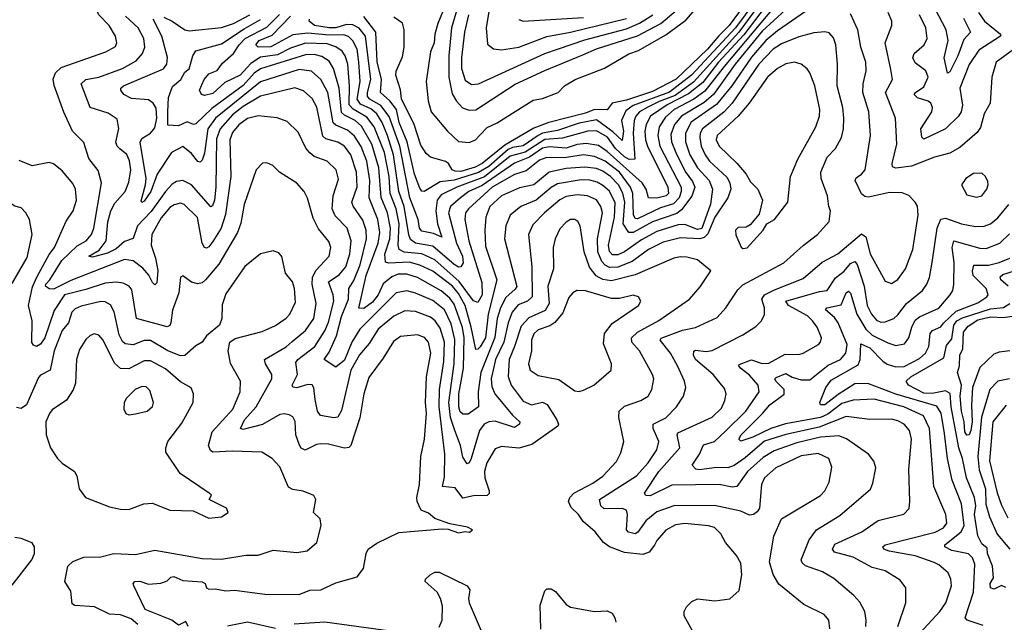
# Model space of a CAD drawing. Extents: x 1246169 to 1426871, y 660025 to 763458.
# Tile 44 of 256: x 1274208 to 1278779, y 684425 to 687222. Entities that reach past the tile are written whole.
import ezdxf

# ---------------------------------------------------------------- set-up
doc = ezdxf.new("R2010")
doc.units = 0

msp = doc.modelspace()

# ---------------------------------------------------------------- linework, layer by layer
at = {"layer": '0CON20XD'}
for points in [[(1274373.3, 686975), (1274399.6, 687000.4), (1274607.3, 687072.7), (1274652, 687098), (1274659.1, 687115), (1274653.1, 687145), (1274622.4, 687195), (1274575, 687245.5), (1274565.9, 687265), (1274565.3, 687285), (1274576.6, 687313.4), (1274598.4, 687341.6), (1274680.8, 687375), (1274705, 687393.5), (1274722.5, 687425), (1274721.9, 687445), (1274545, 687567.5), (1274525, 687563.3), (1274465, 687531.4), (1274445, 687525.8), (1274415, 687527.5), (1274292.3, 687612.3), (1274174, 687714)], [(1276255, 687466.2), (1276148.9, 687205), (1276134.6, 687155), (1276132.5, 687115), (1276115, 687073.3), (1276094.4, 686935), (1276104.1, 686845), (1276118.5, 686795), (1276193.9, 686705), (1276245, 686656.8), (1276295, 686651.7), (1276323.6, 686665), (1276344.1, 686685.9), (1276377.6, 686722.4), (1276425, 686743), (1276591.3, 686848.7), (1276635, 686856.4), (1276706.7, 686885), (1276737.5, 686915), (1276786.7, 686945), (1276922.2, 686997.8), (1277035, 687064.4), (1277080.9, 687079.1), (1277208, 687152), (1277299.5, 687220.5), (1277388.3, 687321.7)], [(1276404.6, 687375.4), (1276373.5, 687185), (1276379.2, 687109.2), (1276407.1, 687087.1), (1276445, 687082.7), (1276525, 687095.2), (1276655.1, 687144.9), (1276765, 687164.6), (1277025, 687227.8)], [(1277746.3, 687325), (1277478.6, 687005), (1277388.8, 686891.2), (1277336.6, 686853.4), (1277246.4, 686805), (1277205, 686770), (1277175.8, 686725), (1277169.4, 686685), (1277178.8, 686635), (1277277.8, 686445), (1277278.2, 686425), (1277268.6, 686395), (1277243.1, 686366.9), (1277181.8, 686348.2), (1277075, 686297.4), (1277065, 686299.5), (1277057, 686317), (1277053.6, 686415), (1277042.7, 686445), (1276991.6, 686515), (1276924.9, 686564.9), (1276876.6, 686586.6), (1276825, 686595.1), (1276735, 686580.3), (1276655, 686582), (1276620.6, 686569.4), (1276559, 686521), (1276505, 686504.1), (1276401.7, 686445), (1276291.2, 686345), (1276277.6, 686325), (1276273.7, 686295), (1276292.5, 686195), (1276352.6, 686002.6), (1276355.1, 685944.9), (1276335, 685909.1), (1276315, 685917), (1276247.5, 686007.5), (1276135, 686107.4), (1276075.2, 686134.8), (1275993.2, 686143.2), (1275969.6, 686155), (1275965.4, 686175.4), (1275968.7, 686275), (1275955.1, 686345), (1275927.5, 686415), (1275922.9, 686495), (1275901.1, 686605), (1275853.9, 686725), (1275819.6, 686769.6), (1275756.2, 686806.2), (1275736.9, 686826.9), (1275739.3, 686915), (1275730.9, 687015), (1275719.4, 687055), (1275705, 687076.1), (1275676.1, 687096.1), (1275635, 687110.7), (1275535, 687113.3), (1275465, 687089.7), (1275405, 687059.5), (1275325, 687047.8), (1275280.6, 687019.4), (1275231.6, 686965), (1275159.3, 686930.7), (1275105, 686879.8), (1275065, 686870.9), (1275052.1, 686875), (1275043.2, 686895), (1275064.8, 686945.2), (1275085, 686970.5), (1275125, 686986.5), (1275149.7, 687020.3), (1275200.9, 687065), (1275226.1, 687105), (1275254.8, 687135.2), (1275355, 687188), (1275414.3, 687245.7)], [(1277668.4, 687331.6), (1277546.3, 687163.7), (1277335, 686932.5), (1277250.4, 686869.6), (1277177.1, 686842.9), (1277124.1, 686815.9), (1277084.8, 686795), (1277067.3, 686775), (1277059.9, 686755), (1277054.9, 686695), (1277064, 686575), (1277036.3, 686573.7), (1277015, 686584.9), (1276974, 686624), (1276936.4, 686676.4), (1276885, 686705.6), (1276845, 686704.6), (1276727.5, 686672.5), (1276645, 686666.1), (1276555, 686607.3), (1276485, 686588.6), (1276365, 686492.8), (1276237.3, 686445), (1276165, 686409), (1276146.1, 686383.9), (1276138.9, 686335), (1276147, 686275), (1276167.6, 686212.4), (1276129.5, 686229.5), (1276075, 686240.5), (1276063.5, 686255), (1276058, 686295), (1276019.3, 686395), (1275972.9, 686635), (1275923, 686773), (1275885, 686823.7), (1275833.2, 686853.2), (1275823.1, 686865), (1275822.4, 686885), (1275838.1, 686945), (1275813.7, 687145), (1275783.6, 687183.6), (1275755, 687199), (1275725, 687199.9), (1275675, 687185.1), (1275645, 687184.7), (1275576.9, 687195), (1275551.2, 687215), (1275553.3, 687225)], [(1277615, 687350), (1277502, 687195), (1277452.7, 687147.3), (1277401.1, 687085), (1277255, 686946.4), (1277145, 686889.2), (1277025, 686849.3), (1276958.7, 686835), (1276935.6, 686804.4), (1276875.6, 686805), (1276835, 686789), (1276664.7, 686745), (1276595, 686718.7), (1276460.5, 686639.5), (1276354.9, 686555), (1276322.4, 686537.6), (1276255, 686517.8), (1276228.7, 686518.7), (1276215.4, 686525.4), (1276198.7, 686555), (1276185, 686564.4), (1276114.6, 686584.6), (1276095, 686600.8), (1276069.9, 686639.9), (1276038.9, 686735), (1275979.6, 686855), (1275975, 686896.7), (1275953.5, 686965), (1275955, 686982.5), (1275985, 687050), (1275993.1, 687095), (1275992.7, 687175), (1275985, 687205.6), (1275944.6, 687234.6)], [(1278589.6, 687229.6), (1278621.8, 687165), (1278590, 687130), (1278563.6, 687055), (1278525, 686980.8), (1278515, 686974), (1278499.8, 687045), (1278518.6, 687125), (1278508.9, 687175), (1278422.2, 687342.2)], [(1277693.5, 687316.5), (1277568.7, 687151.3), (1277452.5, 687025), (1277379, 686931), (1277312.3, 686877.7), (1277213.6, 686826.4), (1277136, 686774), (1277115.3, 686735.3), (1277109.1, 686705), (1277112.2, 686665), (1277121.8, 686635), (1277216.5, 686445), (1277218.9, 686415), (1277209.2, 686405), (1277165, 686394.3), (1277127.1, 686395), (1277116, 686435), (1277096.9, 686465), (1276935, 686610.6), (1276895, 686637.8), (1276837.9, 686647.9), (1276795, 686642.4), (1276745, 686626.4), (1276665, 686632.1), (1276635, 686625.3), (1276575, 686584.6), (1276505, 686555.8), (1276355, 686452), (1276292.4, 686425), (1276254.3, 686395.7), (1276207.5, 686355), (1276198.4, 686325), (1276235.7, 686185), (1276263.8, 686125), (1276266.1, 686093.9), (1276255.7, 686074.3), (1276245, 686073.7), (1276225, 686086.2), (1276125, 686170.4), (1276045, 686184.6), (1276022.5, 686202.5), (1276013.6, 686223.6), (1275992.5, 686355), (1275968.2, 686425), (1275942.9, 686595), (1275914.8, 686685.2), (1275890.8, 686745), (1275864.9, 686784.9), (1275837.8, 686807.8), (1275790.4, 686830.4), (1275775, 686853.8), (1275787.6, 686935), (1275782.4, 687025), (1275774.3, 687085), (1275753.8, 687123.8), (1275733.6, 687143.6), (1275712, 687152), (1275645, 687150.7), (1275545, 687160.4), (1275475, 687151.5), (1275373.1, 687096.9), (1275315, 687094.8), (1275303.8, 687105), (1275319.5, 687125), (1275379.6, 687150.4), (1275465, 687239.1)], [(1277620.1, 687305), (1277530.7, 687185), (1277326.2, 686965), (1277225, 686885.6), (1277055.9, 686824.1), (1277021, 686799), (1277001.5, 686755), (1277011.2, 686705), (1277005, 686660.9), (1276962, 686702), (1276885, 686757.5), (1276805, 686741.4), (1276705, 686708.6), (1276635, 686695.1), (1276614.8, 686684.8), (1276545, 686636.8), (1276495, 686629.3), (1276475, 686619.8), (1276385, 686540.8), (1276337.8, 686512.2), (1276225, 686476.8), (1276160.2, 686469.8), (1276085, 686424.6), (1276075, 686426.8), (1276065, 686439.6), (1276040.8, 686505), (1276006.7, 686655), (1275968.9, 686745), (1275956.4, 686805), (1275926.7, 686845), (1275882, 686885), (1275887.8, 686945), (1275867.1, 687027.1), (1275861.4, 687165), (1275805, 687237.3)], [(1276245, 687294.6), (1276212.2, 687185), (1276199.8, 687055), (1276200.1, 686955), (1276215, 686877.5), (1276235, 686843.7), (1276263.1, 686813.1), (1276295, 686801.7), (1276325, 686803.3), (1276507.7, 686922.3), (1276645, 686986.5), (1276821.3, 687058.7), (1276885, 687086.8), (1277075, 687147.4), (1277184.8, 687205), (1277254.8, 687265)], [(1277365.2, 686675.2), (1277371.8, 686635), (1277389.3, 686595), (1277410.7, 686565), (1277491.1, 686491.1), (1277504.5, 686465), (1277508.6, 686435), (1277495.4, 686394.6), (1277435, 686306), (1277402.5, 686227.5), (1277385, 686210.6), (1277365, 686205.4), (1277275, 686209), (1277195, 686189.4), (1277127.5, 686155), (1277050.5, 686099.5), (1276985, 686074), (1276945, 686071.6), (1276925, 686082.1), (1276909.6, 686099.6), (1276892, 686145), (1276890.3, 686205), (1276913.7, 686325), (1276905.7, 686355.7), (1276885, 686385.3), (1276843.3, 686405), (1276795, 686408.9), (1276745, 686401.5), (1276715, 686386.1), (1276644.2, 686325), (1276590, 686270), (1276569.1, 686225), (1276585.2, 686075), (1276587.3, 685935), (1276565, 685915.6), (1276522, 685898), (1276493.4, 685865), (1276475.2, 685815), (1276454.5, 685725.5), (1276417.2, 685645), (1276396.9, 685555), (1276398.8, 685518.8), (1276412.9, 685485), (1276495, 685386.6), (1276528.9, 685355), (1276528.5, 685345), (1276505, 685329.1), (1276415, 685359.3), (1276385, 685355.5), (1276363.4, 685345), (1276342.5, 685315), (1276304.3, 685185.7), (1276295, 685165.7), (1276285, 685160.8), (1276265, 685191.9), (1276253.3, 685245), (1276228.2, 685315), (1276207.7, 685375), (1276199.6, 685445), (1276225.3, 685625), (1276227.6, 685737.6), (1276211.2, 685811.2), (1276179.6, 685875), (1276125, 685919), (1276045, 685952.9), (1276005, 685964), (1275955, 685953.9), (1275786, 685785), (1275750.1, 685725), (1275715, 685642.5), (1275675, 685608.9), (1275620.9, 685645), (1275645, 685679.1), (1275677.8, 685755), (1275702, 685845), (1275734.2, 685925), (1275735.2, 685975), (1275758.6, 686011.4), (1275788.2, 686085), (1275817, 686205), (1275816.3, 686245), (1275801.3, 686291.3), (1275756.4, 686356.4), (1275750.2, 686375), (1275773.9, 686446.1), (1275771.9, 686515), (1275745.6, 686595), (1275715.7, 686635), (1275685, 686654.3), (1275629, 686669), (1275615, 686680.8), (1275586.7, 686816.7), (1275565, 686856.2), (1275525, 686892.7), (1275485, 686906.5), (1275325, 686867.5), (1275245, 686819.6), (1275195, 686780.8), (1275137.9, 686715), (1275121.2, 686668.8), (1275117.5, 686445), (1275111.9, 686385), (1275102.6, 686357.4), (1275095, 686353.3), (1275005, 686455.3), (1274965, 686475.4), (1274935, 686470.9), (1274915, 686458.7), (1274885, 686424.7), (1274818.8, 686331.2), (1274755.2, 686265), (1274734, 686206), (1274695, 686193.3), (1274655, 686157.9), (1274615, 686138.3), (1274545, 686120.3), (1274529.4, 686125), (1274577, 686153), (1274609.2, 686195), (1274616.8, 686283.2), (1274630.2, 686335), (1274650.1, 686369.9), (1274697.7, 686425), (1274715, 686468.1), (1274723.8, 686525), (1274717.2, 686567.2), (1274705, 686596.2), (1274672.8, 686622.8), (1274660, 686635), (1274654.2, 686654.2), (1274667.9, 686717.9), (1274660.2, 686760.2), (1274618.3, 686788.3), (1274534.8, 686814.8), (1274493.8, 686925), (1274515, 686945.2), (1274575, 686956), (1274684.4, 686995), (1274748.7, 687031.3), (1274778.2, 687065), (1274788.9, 687095), (1274784.3, 687135), (1274757.3, 687185), (1274698.8, 687238.8)], [(1277875, 687273.6), (1277725, 687170.2), (1277671, 687125), (1277605, 687049), (1277513.1, 686915), (1277441.9, 686828.1), (1277325, 686747.2), (1277298.2, 686695), (1277298.6, 686655), (1277319, 686595), (1277353.7, 686535), (1277408.6, 686475), (1277424.2, 686435), (1277414, 686366), (1277375, 686253.6), (1277355, 686248.9), (1277295, 686271.4), (1277265, 686269.9), (1277165, 686238.8), (1277095, 686200.4), (1277015.7, 686144.3), (1276985, 686131), (1276960.1, 686130.1), (1276945.8, 686145.8), (1276940.4, 686175), (1276969.4, 686305), (1276971.7, 686371.7), (1276945, 686426.1), (1276915, 686453.3), (1276887.9, 686467.9), (1276855, 686476.6), (1276815, 686478.2), (1276705, 686460.7), (1276675, 686443.1), (1276605, 686385.2), (1276534.2, 686355.8), (1276485, 686315.6), (1276464.2, 686265), (1276457.9, 686205), (1276515.5, 685984.5), (1276508.5, 685971.5), (1276465, 685933.1), (1276440.1, 685885), (1276424.9, 685835), (1276413.3, 685746.7), (1276348.2, 685585), (1276335.5, 685495), (1276338.2, 685425), (1276289.5, 685390.5), (1276265, 685391.4), (1276251.9, 685401.9), (1276245.6, 685425), (1276246.8, 685485), (1276256.7, 685545), (1276267.8, 685605), (1276270.4, 685745), (1276263.3, 685793.3), (1276225, 685901), (1276205, 685929.4), (1276165, 685962.9), (1276054.5, 686025), (1276005, 686040.8), (1275965, 686041.5), (1275935, 686029), (1275894.4, 685995.6), (1275872.3, 685945), (1275845, 685910.5), (1275805, 685881.7), (1275782.5, 685882.5), (1275816.1, 686035), (1275871.4, 686185), (1275879.6, 686235), (1275871, 686295), (1275829.5, 686395), (1275833.8, 686475), (1275819.5, 686565), (1275793, 686633), (1275761.8, 686681.8), (1275730.1, 686710.1), (1275675, 686732.3), (1275663.6, 686743.6), (1275638.4, 686885), (1275605, 686944), (1275562.6, 686982.6), (1275505, 686990.7), (1275325, 686934.2), (1275116.8, 686765), (1275080.8, 686715), (1275065, 686602.5), (1275055, 686570), (1275045, 686561.1), (1275035, 686564.6), (1275005, 686601.2), (1274965, 686634.2), (1274912.7, 686605), (1274845.2, 686505), (1274815.8, 686424.2), (1274785, 686380), (1274775, 686374.4), (1274770.9, 686380.9), (1274791.5, 686455), (1274794.1, 686485), (1274766.9, 686653.1), (1274775, 686670.4), (1274815, 686695.3), (1274835, 686720), (1274844.8, 686765), (1274841.2, 686811.2), (1274827.1, 686835), (1274805, 686850.2), (1274726.5, 686856.5), (1274691.8, 686875), (1274676.7, 686895), (1274677.8, 686905), (1274688.9, 686915), (1274875, 686994.7), (1274890.7, 687015), (1274893.3, 687046.7), (1274867.3, 687145), (1274826.9, 687225)], [(1274876.8, 687233.2), (1274915, 687215.9), (1274975, 687175.3), (1274995, 687170.6), (1275145, 687185.2), (1275200.8, 687205), (1275275.6, 687244.4)], [(1277762.5, 687267.5), (1277655, 687168.6), (1277529.7, 687015), (1277428.2, 686875), (1277385, 686837.1), (1277279.3, 686775), (1277246.8, 686735), (1277231.2, 686688.8), (1277234, 686655), (1277253.4, 686605), (1277297, 686517), (1277330.9, 686470.9), (1277341.3, 686445), (1277327.3, 686402.7), (1277280.1, 686339.9), (1277257.9, 686322.1), (1277145, 686284.1), (1277055, 686233.7), (1277035, 686234.6), (1277009.4, 686275), (1277017.7, 686375), (1277007.6, 686417.6), (1276987.4, 686455), (1276950.7, 686495), (1276915, 686518.6), (1276885, 686530.7), (1276832, 686538), (1276745, 686530.8), (1276665.1, 686514.9), (1276593.9, 686455), (1276528.2, 686441.8), (1276445, 686405.2), (1276390.6, 686355), (1276371.4, 686305), (1276367, 686245), (1276370.9, 686170.9), (1276423, 686015), (1276382.6, 685855), (1276370.5, 685745), (1276345, 685703.2), (1276335, 685692.5), (1276325, 685691.9), (1276304.3, 685795), (1276275.1, 685895), (1276245, 685950.8), (1276217.5, 685985), (1276125, 686055.5), (1276065, 686083.4), (1276015, 686096.3), (1275921.4, 686091.4), (1275906.4, 686096.4), (1275903.4, 686133.4), (1275925.9, 686205), (1275928.9, 686255), (1275915.6, 686325), (1275886.2, 686396.2), (1275875.3, 686535), (1275842.4, 686645), (1275795, 686728.1), (1275765, 686754.2), (1275715, 686778.9), (1275701.5, 686791.5), (1275690.6, 686905), (1275665.2, 686995), (1275645, 687029.4), (1275611, 687051), (1275575, 687060), (1275535, 687058.4), (1275325, 686994.6), (1275296.4, 686973.6), (1275245, 686917.4), (1275099.7, 686810.3), (1275025, 686738.9), (1275015, 686735.4), (1274985, 686747.5), (1274945, 686729.8), (1274895, 686733.3), (1274895.8, 686795), (1274899, 686861), (1274917.6, 686912.4), (1274955.5, 686944.5), (1274975, 686979.2), (1274995, 686993.8), (1275011, 687055), (1275025, 687077.9), (1275145, 687110.5), (1275249.5, 687180.5), (1275325, 687222.4)], [(1276291.3, 687245), (1276273.2, 687165), (1276258.1, 687045), (1276258.8, 686995), (1276275, 686941.1), (1276305, 686920.9), (1276338, 686925), (1276645, 687066), (1276831.8, 687128.2), (1277025, 687179.8), (1277084.4, 687205.6), (1277147.4, 687245)], [(1276525, 687223.1), (1276545, 687214.6), (1276825, 687233)], [(1277625, 685798.1), (1277651.9, 685825), (1277665, 685853.3), (1277664.7, 685885), (1277652.5, 685925), (1277665.5, 685944.5), (1277711.2, 685968.8), (1277845, 686020.7), (1277933.4, 686096.6), (1278005, 686135.8), (1278115, 686227.5), (1278135, 686214.4), (1278156.2, 686135), (1278225, 686008.1), (1278255, 685997.9), (1278285, 686016.5), (1278319.3, 686065), (1278353.2, 686155), (1278378.4, 686315), (1278375, 686356.2), (1278365, 686375.8), (1278335.5, 686405.5), (1278305, 686419.1), (1278245, 686420.8), (1278148.5, 686398.5), (1278130.9, 686400.9), (1278115, 686413.3), (1278086.9, 686475), (1278091.1, 686488.9), (1278115.7, 686505), (1278132.2, 686525), (1278157.8, 686685), (1278149.4, 686795), (1278122.4, 686885), (1278123.5, 686925), (1278136.8, 686985), (1278135.3, 687025), (1278113.1, 687095), (1278099.2, 687175), (1278065, 687248.8)], [(1278878.2, 687125), (1278740.7, 687025), (1278720.4, 686955), (1278712.7, 686835), (1278684.7, 686785), (1278668.5, 686721.5), (1278651.9, 686698.1), (1278571.7, 686628.3), (1278525, 686602), (1278455, 686584.7), (1278348.4, 686541.6), (1278275, 686533.7), (1278259.8, 686539.8), (1278258.4, 686555), (1278280, 686645), (1278273.3, 686765), (1278227.7, 686885), (1278258.9, 686945), (1278251.5, 686991.5), (1278225.4, 687114.6), (1278256.2, 687195), (1278256.4, 687215), (1278240, 687255)], [(1278659.5, 687255), (1278686, 687216), (1278760.4, 687155), (1278761.3, 687145), (1278659.7, 687080.3), (1278616.2, 687013.8), (1278572.4, 686905), (1278585.2, 686825), (1278578.5, 686795), (1278565.6, 686774.4), (1278505, 686715.2), (1278405, 686667.8), (1278395, 686676.7), (1278391.6, 686715), (1278442, 686795), (1278446, 686815), (1278437.1, 686835), (1278425, 686844.6), (1278375, 686860), (1278360.5, 686875), (1278365.6, 686885), (1278405, 686911.2), (1278424.7, 686955), (1278414.7, 686984.7), (1278365, 687022.7), (1278353.8, 687045), (1278360.5, 687065), (1278406.5, 687105), (1278420.8, 687135), (1278414.7, 687185), (1278384.5, 687245.5)], [(1277968.8, 684395), (1277964.6, 684434.6), (1277941.7, 684461.7), (1277847.5, 684507.5), (1277732.4, 684602.4), (1277705, 684647.5), (1277689.3, 684705), (1277709.1, 684825), (1277744.3, 684905), (1277925.7, 685014.3), (1277944.8, 685035.2), (1277966.1, 685075), (1277977.9, 685145), (1277964.4, 685185), (1277915, 685208.6), (1277835, 685197), (1277718.2, 685141.8), (1277664.7, 685095), (1277650.8, 685065), (1277641.5, 684955), (1277631.7, 684938.3), (1277614.5, 684925.5), (1277595, 684922.5), (1277555, 684941.5), (1277432.6, 684967.4), (1277245, 684966.1), (1277165, 684938.4), (1277115, 684895.9), (1277076.9, 684843.1), (1277064.2, 684835.8), (1277033.4, 684843.4), (1277024, 684854), (1277029.4, 684925), (1277025, 684945.3), (1277005, 684953.5), (1276921, 684951), (1276905.9, 684965), (1276900, 684995), (1277070.9, 685105), (1277124.7, 685165), (1277165.9, 685225), (1277174.6, 685265), (1277147.9, 685325), (1277148.1, 685345), (1277206.6, 685373.4), (1277257.1, 685425), (1277288.8, 685475), (1277300, 685515), (1277294.6, 685545), (1277261.6, 685615), (1277229.4, 685675), (1277180.8, 685735), (1277185.8, 685744.2), (1277285, 685781.7), (1277345, 685793.2), (1277445, 685839.6), (1277486.2, 685885), (1277541.8, 685968.2), (1277565, 685992.1), (1277755, 686093.5), (1277845, 686174.5), (1277911.1, 686225), (1277965.6, 686285), (1277972.2, 686335), (1277964.7, 686354.7), (1277958.2, 686405), (1277928.9, 686485), (1277926.8, 686515), (1277956.6, 686583.4), (1277994.5, 686625), (1278022.9, 686675), (1278032, 686715), (1278034.2, 686765), (1278029.7, 686815), (1278003.1, 686915), (1278004.1, 687015), (1277996.1, 687105), (1277985, 687137.5), (1277965, 687161.1), (1277945, 687165.4), (1277895, 687161.6), (1277825, 687143.3), (1277745, 687110.4), (1277705.2, 687085), (1277639.3, 687015), (1277515.9, 686835), (1277476.8, 686793.2), (1277378.1, 686715), (1277367.3, 686695), (1277365.2, 686675.2)], [(1277565, 686160), (1277585, 686162.5), (1277659.2, 686245), (1277675.8, 686274.2), (1277712, 686295), (1277774.2, 686375), (1277785.4, 686495), (1277820, 686575), (1277903.2, 686725), (1277921.1, 686775), (1277921.6, 686805), (1277898.6, 686915), (1277876.2, 686975), (1277863.5, 686993.5), (1277836, 687015), (1277805, 687024.5), (1277765, 687016.7), (1277725, 686995.9), (1277678.6, 686955), (1277594.9, 686835.1), (1277543.7, 686775), (1277445.3, 686685), (1277441.2, 686665), (1277455, 686634.5), (1277536.7, 686556.7), (1277580, 686505), (1277600, 686470), (1277634.4, 686435), (1277655.7, 686385), (1277640.7, 686319.3), (1277599.5, 686270.5), (1277580.8, 686259.2), (1277542.9, 686257.1), (1277531.2, 686245), (1277532.8, 686222.8), (1277556.4, 686166.4), (1277565, 686160)], [(1277348.5, 684355), (1277292.5, 684455), (1277291.8, 684475), (1277303.4, 684496.6), (1277327.7, 684522.3), (1277355, 684533.3), (1277435, 684524.5), (1277505, 684534), (1277547.3, 684572.7), (1277560, 684645), (1277555, 684698.8), (1277535.6, 684735), (1277484.7, 684794.7), (1277462.5, 684835), (1277432.9, 684865), (1277405, 684872.8), (1277295, 684883.2), (1277252.5, 684877.5), (1277207.1, 684852.9), (1277165.5, 684805), (1277155, 684782.9), (1277129.8, 684750.2), (1277100.4, 684739.6), (1277015, 684749.5), (1276945.6, 684775), (1276918.5, 684795), (1276879.4, 684845), (1276823.5, 684893.5), (1276802.2, 684925), (1276767.2, 684957.2), (1276756.2, 684985), (1276761.4, 685005), (1276780, 685025), (1276868.9, 685071.1), (1276915, 685103.1), (1276978.3, 685171.7), (1276999.1, 685210.9), (1277012.7, 685265), (1276988.4, 685375), (1276991.1, 685405), (1277015, 685428.9), (1277090.8, 685455), (1277125.6, 685475), (1277142.7, 685505), (1277150.9, 685555), (1277145.4, 685575), (1277085.4, 685685), (1277048.8, 685725), (1277047.4, 685745), (1277075, 685771), (1277175, 685825.9), (1277317.3, 685925), (1277367.4, 685982.6), (1277415.8, 686055.8), (1277355, 686107.1), (1277305, 686120.3), (1277275, 686121.6), (1277245, 686115.9), (1277065, 686037.4), (1276955, 686009.4), (1276915, 686016.2), (1276883.9, 686033.9), (1276853.5, 686073.5), (1276828, 686145), (1276808.9, 686265), (1276799.2, 686285), (1276785, 686294.3), (1276765, 686294.4), (1276745, 686283.1), (1276715, 686250.8), (1276693.2, 686205), (1276684.7, 686165), (1276685.3, 686065), (1276659.6, 685985), (1276665.2, 685904.8), (1276647.6, 685872.4), (1276571.7, 685838.3), (1276535, 685800), (1276505.1, 685704.9), (1276479.4, 685645), (1276476.1, 685566.1), (1276489.4, 685525), (1276545, 685451.4), (1276583.3, 685435), (1276635, 685447.3), (1276656.2, 685436.2), (1276701.3, 685365), (1276708.8, 685345), (1276706.2, 685335), (1276585, 685250.8), (1276525, 685232.7), (1276445, 685240.7), (1276415, 685230), (1276375.8, 685165), (1276365.8, 685125), (1276366.9, 685095), (1276387.2, 685035), (1276387.1, 685022.9), (1276377.1, 685012.9), (1276315, 685012.7), (1276265, 685001.2), (1276229.6, 685049.6), (1276170.5, 685055), (1276179.4, 685100.6), (1276181.6, 685205), (1276155.8, 685425), (1276156.4, 685505), (1276176.5, 685635), (1276179.4, 685725), (1276159.9, 685789.9), (1276135.7, 685825), (1276115, 685840.9), (1276045, 685867.6), (1275995, 685871.4), (1275945, 685845.3), (1275872.6, 685785), (1275830.4, 685719.6), (1275785, 685666.7), (1275745.2, 685595), (1275701.2, 685408.8), (1275685, 685377.3), (1275665.3, 685374.7), (1275604.2, 685384.2), (1275590.3, 685405), (1275579.9, 685459.9), (1275573.9, 685513.9), (1275565, 685527.1), (1275545, 685528.2), (1275495, 685514.1), (1275475, 685516.2), (1275472.1, 685525), (1275497.5, 685575), (1275489, 685631), (1275498.4, 685645), (1275577.7, 685705), (1275625, 685777.9), (1275641.5, 685818.5), (1275665.6, 685915), (1275662.3, 685945), (1275641.4, 686005), (1275691.5, 686038.5), (1275721.2, 686075), (1275740.7, 686135), (1275745.8, 686195.8), (1275727.7, 686255), (1275672.3, 686312.3), (1275658.8, 686345), (1275662.6, 686405), (1275687.4, 686482.6), (1275676.7, 686525), (1275635, 686565.3), (1275575, 686587.4), (1275554.2, 686604.2), (1275535.6, 686625.6), (1275500.2, 686700.2), (1275450, 686750), (1275403.4, 686766.6), (1275315, 686776.7), (1275265, 686763.2), (1275225, 686734.2), (1275195, 686698.2), (1275184, 686665), (1275187.6, 686495), (1275162.7, 686317.3), (1275143, 686255), (1275105, 686193.2), (1275085, 686167.9), (1275075, 686161.5), (1275065, 686164.4), (1275054.8, 686184.8), (1275033.5, 686303.5), (1274971.2, 686365), (1274955, 686370), (1274925, 686363), (1274905, 686350.2), (1274865, 686302.6), (1274820.8, 686225), (1274817.8, 686175), (1274838.1, 686115), (1274848.7, 686058.7), (1274845, 686000), (1274835, 685991.9), (1274825, 686001.9), (1274806.9, 686036.9), (1274779.5, 686069.5), (1274735, 686103), (1274695, 686108.7), (1274445, 686012.1), (1274365, 685971.1), (1274345, 685972.4), (1274326.8, 685985), (1274328.4, 685995), (1274348.1, 686015), (1274403.7, 686105), (1274475, 686172), (1274516.1, 686195), (1274540.8, 686225), (1274551.7, 686255), (1274586.8, 686465), (1274572.4, 686522.4), (1274528.5, 686578.5), (1274505, 686652.5), (1274452.7, 686705), (1274413.1, 686793.1), (1274367, 686917), (1274363.8, 686946.2), (1274373.3, 686975)], [(1275968.5, 684841.5), (1276169.1, 684859.1), (1276196.9, 684856.9), (1276245, 684840), (1276275, 684846.2), (1276296.4, 684843.6), (1276310, 684855), (1276286.8, 684866.8), (1276205, 684881.4), (1276135, 684906.9), (1276105, 684931.4), (1276070.8, 684945), (1276052.3, 684985), (1276051.1, 685005), (1276063.6, 685065), (1276069.5, 685195), (1276087.1, 685275), (1276097, 685395), (1276091.2, 685445), (1276096.8, 685565), (1276116, 685675), (1276105, 685725.6), (1276087.2, 685747.2), (1276055, 685758.7), (1275975, 685752), (1275942.3, 685727.7), (1275895, 685650.9), (1275828.9, 685561.1), (1275805.9, 685485), (1275786.2, 685373.8), (1275744.4, 685245.6), (1275735, 685236.8), (1275715, 685233.6), (1275641.6, 685251.6), (1275605, 685254.1), (1275585, 685250.3), (1275533.5, 685223.5), (1275515, 685232.7), (1275507.1, 685247.1), (1275490, 685295), (1275487.3, 685357.3), (1275475, 685378.6), (1275458.8, 685388.8), (1275435, 685392.9), (1275415, 685388.9), (1275335, 685343.3), (1275245, 685320), (1275232.9, 685325), (1275252.1, 685365), (1275305.4, 685424.6), (1275378.9, 685555), (1275378.8, 685575), (1275348.8, 685625), (1275344.3, 685645), (1275445, 685704.1), (1275472.1, 685727.9), (1275535, 685780), (1275572.9, 685835), (1275583.8, 685905), (1275565.2, 685995), (1275566.3, 686025), (1275582, 686058), (1275644.6, 686125), (1275652.5, 686165), (1275642.9, 686192.9), (1275595, 686251.9), (1275570.5, 686300.5), (1275544.1, 686394.1), (1275528.5, 686425), (1275495, 686463.3), (1275414.2, 686514.2), (1275382.5, 686545), (1275355, 686557.5), (1275335, 686556.7), (1275305, 686525.8), (1275249.8, 686365), (1275235, 686278), (1275219.5, 686235), (1275132.4, 686087.6), (1275070, 686015), (1275055, 686000), (1275035, 685995.4), (1275005, 686004.4), (1274965, 686034), (1274955, 686026.7), (1274946.7, 685955), (1274916.7, 685873.3), (1274910, 685815), (1274905, 685803.3), (1274892.9, 685797.1), (1274750.6, 685835), (1274728.1, 685968.1), (1274715.7, 685985.7), (1274688.7, 685998.7), (1274655, 686003.3), (1274605, 685999.8), (1274515, 685969.5), (1274415, 685945.5), (1274367, 685873), (1274325, 685745.4), (1274305, 685716.1), (1274285, 685705.4), (1274271.1, 685711.1), (1274264.3, 685724.3), (1274264.9, 685824.9), (1274248.8, 685895), (1274267.4, 685982.6), (1274289.1, 686030.9), (1274345, 686132), (1274369.6, 686165), (1274423.7, 686286.3), (1274456.2, 686335), (1274471.1, 686385), (1274467.5, 686435), (1274455, 686461.4), (1274405, 686520), (1274365, 686553.5), (1274345, 686559.5), (1274265, 686543.6), (1274205, 686568.2)], [(1274155, 685980), (1274175, 686000), (1274241.9, 686118.1), (1274266.1, 686225), (1274252.7, 686295), (1274235.9, 686325.9), (1274215, 686348.6), (1274185, 686357.1), (1274108.8, 686405), (1274035, 686435.7), (1273925, 686506.2), (1273895, 686503.8), (1273872.4, 686477.6), (1273860.9, 686415), (1273868.1, 686305), (1273888.3, 686248.3), (1273939.7, 686169.7), (1273987.9, 686117.9), (1274018, 686075), (1274094.5, 686024.5), (1274135, 685986.7), (1274155, 685980)], [(1278648.8, 686398.8), (1278675, 686404.4), (1278698.1, 686435), (1278704.3, 686455), (1278701.4, 686471.4), (1278691.2, 686495), (1278675, 686510), (1278635, 686508.5), (1278600, 686485), (1278580, 686455), (1278605, 686410), (1278648.8, 686398.8)], [(1277495, 685141.7), (1277443.6, 685143.6), (1277362.8, 685132.8), (1277346.1, 685136.1), (1277330, 685155), (1277363.8, 685205), (1277381.4, 685248.6), (1277432.7, 685265), (1277485, 685311.6), (1277578.9, 685405), (1277640.7, 685495), (1277635.7, 685525), (1277595, 685572.9), (1277553.6, 685605), (1277545.6, 685615), (1277548.2, 685621.8), (1277605, 685643.8), (1277655, 685626.6), (1277685, 685627.9), (1277760.9, 685669.1), (1277825, 685668.5), (1277845, 685673.6), (1277915.6, 685715), (1277925.5, 685725), (1277930, 685745), (1277909.6, 685795), (1277887.9, 685825), (1277865, 685847.6), (1277777.5, 685895), (1277763.8, 685915), (1277919.9, 685959.9), (1277955.5, 685965), (1277995.5, 686024.5), (1278035, 686054.8), (1278065, 686090.5), (1278085, 686100), (1278095, 686085.6), (1278127.3, 685985), (1278141.4, 685895), (1278161.8, 685855), (1278185, 685827.5), (1278205, 685818), (1278225, 685819.1), (1278265.6, 685835), (1278285, 685851.5), (1278324.8, 685905.2), (1278398.5, 685965), (1278418.7, 685995), (1278430.6, 686025), (1278444.2, 686095), (1278467.1, 686255), (1278483.8, 686296.2), (1278505, 686300.3), (1278579.2, 686275), (1278645, 686261.7), (1278685, 686263.1), (1278715, 686274.7), (1278748, 686302), (1278799, 686365)], [(1278367.5, 684355), (1278479.6, 684475), (1278506.7, 684515), (1278532.9, 684595), (1278529.6, 684625), (1278517.3, 684655), (1278475, 684692.5), (1278453.2, 684703.3), (1278365, 684734.3), (1278244.6, 684755.4), (1278219.4, 684765), (1278214.5, 684775), (1278225.8, 684785), (1278457.2, 684842.8), (1278496.5, 684863.5), (1278511.6, 684885), (1278506.8, 684925), (1278451.1, 685055), (1278432, 685325), (1278403.5, 685383.5), (1278311.5, 685425), (1278175, 685460.9), (1278076.8, 685456.8), (1278025, 685440.7), (1277958.7, 685391.3), (1277925, 685375.1), (1277763, 685347), (1277694.2, 685325), (1277610.4, 685285), (1277555, 685266), (1277546, 685275), (1277556.4, 685295), (1277656.3, 685393.7), (1277689.8, 685435), (1277756.5, 685483.5), (1277755.9, 685505), (1277717.8, 685545), (1277713.8, 685555), (1277718.8, 685561.2), (1277765, 685580), (1277793.4, 685563.4), (1277835, 685550.2), (1277875, 685550.8), (1277961.1, 685618.9), (1278018.4, 685645), (1278042.6, 685675), (1278048.6, 685715), (1278007.8, 685815), (1277990.2, 685840.2), (1277948.8, 685875), (1277954.2, 685885), (1278020.9, 685899.1), (1278045, 685954.4), (1278055, 685962.7), (1278065, 685953.1), (1278093.3, 685855), (1278135, 685786), (1278165, 685757.2), (1278238.5, 685721.5), (1278275, 685709.1), (1278315, 685717.3), (1278336.1, 685745), (1278348.9, 685795), (1278365, 685827.1), (1278385, 685842.5), (1278475, 685882.8), (1278527.7, 685945), (1278539.2, 685965), (1278544.7, 685995.3), (1278546.2, 686095), (1278536.7, 686165), (1278544.8, 686195.2), (1278665, 686161.6), (1278695, 686159.5), (1278758.2, 686185), (1278802.1, 686227.9)], [(1274756.3, 684415), (1274725, 684440.9), (1274675, 684460), (1274625, 684462.4), (1274555, 684497.1), (1274463, 684503), (1274451.1, 684511.1), (1274445, 684570), (1274417.5, 684615), (1274430.8, 684685), (1274455, 684708), (1274505, 684727.2), (1274585, 684728.9), (1274645, 684744.1), (1274745, 684739.6), (1274835, 684760), (1275055, 684720.4), (1275145, 684718.5), (1275257.4, 684737.4), (1275315, 684737.1), (1275385, 684759.4), (1275495, 684748.9), (1275542.8, 684757.2), (1275587.5, 684795), (1275607.1, 684875), (1275602, 684905), (1275571.2, 684935), (1275582.5, 684995), (1275573, 685013), (1275523.9, 685033.9), (1275475, 685041.4), (1275455, 685052.9), (1275415, 685147.1), (1275379.2, 685185), (1275331.2, 685215), (1275195, 685219.3), (1275105, 685214.2), (1275093.2, 685223.2), (1275084.8, 685245), (1275101, 685309), (1275196.9, 685415), (1275230.7, 685495), (1275232.5, 685545), (1275186.4, 685626.4), (1275175.4, 685685), (1275183.9, 685726.1), (1275207.6, 685742.4), (1275332.9, 685775), (1275395, 685802.9), (1275445, 685837.1), (1275461.2, 685855), (1275488.4, 685911.6), (1275483.3, 685975), (1275474.6, 686005), (1275441.5, 686045), (1275425, 686123.3), (1275410.5, 686140.5), (1275385, 686150), (1275325, 686135.7), (1275252.7, 686077.3), (1275165, 685950), (1275148.1, 685898.1), (1275146.7, 685835), (1275135.8, 685805), (1275075, 685754.2), (1275055, 685725.8), (1275025, 685708.1), (1274975, 685664.1), (1274955, 685662.5), (1274895, 685684.8), (1274815, 685732.5), (1274785, 685732.6), (1274735, 685712.4), (1274698.1, 685718.1), (1274685, 685729.2), (1274669.9, 685759.9), (1274646.8, 685866.8), (1274629.2, 685899.2), (1274605, 685912.6), (1274585, 685914.8), (1274492.7, 685892.7), (1274465, 685879.8), (1274449.8, 685865), (1274434.2, 685815.8), (1274405, 685779.6), (1274367, 685685), (1274349.6, 685595), (1274305, 685572.7), (1274295, 685561.8), (1274239.3, 685435), (1274215, 685418), (1274192.5, 685422.5)], [(1278680.9, 684410.9), (1278605.6, 684435), (1278596.2, 684445), (1278635.2, 684564.8), (1278641.3, 684695), (1278631.1, 684725), (1278612.9, 684742.9), (1278535, 684758.8), (1278502.9, 684775), (1278502.7, 684785), (1278578.6, 684845), (1278592, 684875), (1278579.4, 684975), (1278535.9, 685085), (1278515.2, 685185), (1278501.3, 685301.3), (1278485.1, 685395.1), (1278465, 685428), (1278275, 685483.3), (1278145, 685533.7), (1278085, 685531.4), (1278006.9, 685483.1), (1277945, 685434.8), (1277925, 685434.2), (1277921.8, 685445), (1277950, 685515), (1277975, 685548.8), (1278099.4, 685620.6), (1278109, 685645), (1278113.1, 685716.9), (1278155, 685698.3), (1278215, 685636.5), (1278235, 685623.8), (1278275, 685610.8), (1278313, 685613), (1278385, 685650.3), (1278412.6, 685675), (1278428.3, 685705), (1278433.8, 685766.2), (1278445, 685778.9), (1278483.4, 685796.5), (1278496.8, 685813.2), (1278555, 685869.3), (1278655, 685908.5), (1278697.1, 685935), (1278703.2, 685945), (1278694.7, 685975), (1278633.5, 686035), (1278630.2, 686055), (1278637.2, 686082.8), (1278705, 686082.4), (1278754.5, 686095), (1278804, 686116)], [(1278795.8, 685985), (1278763.2, 686015), (1278758.7, 686028.7), (1278771.2, 686038.8), (1278855, 686065.6)], [(1276805, 685496.7), (1276825, 685503.1), (1276872.5, 685525), (1276952.9, 685595), (1276954.5, 685625), (1276917.7, 685717.7), (1276922.7, 685765), (1276957.9, 685812.1), (1277080, 685895), (1277091.2, 685915), (1277080, 685935), (1277055, 685943.1), (1276991.9, 685928.1), (1276955, 685927.5), (1276835, 685964.1), (1276794.1, 685965.9), (1276775.3, 685954.7), (1276757.3, 685932.7), (1276729.1, 685860.9), (1276692.6, 685817.4), (1276668.8, 685801.2), (1276615, 685782.6), (1276595, 685763.6), (1276583.9, 685735), (1276583.8, 685685), (1276569.7, 685625), (1276576.9, 685595), (1276615, 685570.9), (1276711.3, 685551.3), (1276785, 685500), (1276805, 685496.7)], [(1278785, 684587.3), (1278765, 684596.4), (1278731.2, 684578.8), (1278714.5, 684585), (1278712.5, 684605), (1278728, 684632), (1278724, 684686), (1278700.4, 684745), (1278699, 684769), (1278675, 684789.1), (1278656.4, 684826.4), (1278640.1, 684925), (1278646.9, 684965), (1278640.7, 685005), (1278602.6, 685095), (1278583.8, 685185), (1278566.7, 685235), (1278532.2, 685425), (1278527.1, 685487.1), (1278505, 685499.2), (1278443.4, 685486.7), (1278405, 685488.4), (1278333.8, 685525), (1278323.6, 685545), (1278344.1, 685565), (1278497.8, 685652.2), (1278509.6, 685710.4), (1278535, 685740.8), (1278544.4, 685805), (1278558.8, 685825), (1278585, 685838.9), (1278715, 685880), (1278775, 685885.6), (1278805, 685904.6)], [(1278805, 685685.3), (1278755, 685679.6), (1278730.7, 685669.3), (1278665, 685608.5), (1278630.9, 685515), (1278626.7, 685433.3), (1278628.9, 685355), (1278623.8, 685315), (1278615, 685295.3), (1278605, 685293.6), (1278595, 685309.1), (1278592.2, 685355), (1278579.9, 685405), (1278574.3, 685474.3), (1278580.1, 685525), (1278560.9, 685585), (1278571.3, 685615), (1278572.2, 685665), (1278586.2, 685695), (1278588.6, 685771.4), (1278610.7, 685799.3), (1278655, 685828.4), (1278715, 685843), (1278775, 685839.6), (1278825, 685847.5)], [(1278135.4, 684405), (1278137.9, 684435), (1278131.8, 684475), (1278108.5, 684518.5), (1278079.9, 684549.9), (1277987.8, 684627.8), (1277935, 684660), (1277855, 684687.9), (1277840.4, 684700.4), (1277835.4, 684715), (1277872.2, 684807.8), (1277906.4, 684853.6), (1278015, 684920), (1278156.7, 685043.3), (1278168.6, 685071.4), (1278181.7, 685141.7), (1278173.4, 685173.4), (1278147.5, 685205), (1278046.5, 685276.5), (1278010.1, 685290.1), (1277925, 685284), (1277815, 685258.6), (1277709.5, 685220.5), (1277659.3, 685190.7), (1277586.2, 685125), (1277537.1, 685055), (1277515, 685051.9), (1277455, 685064.8), (1277235, 685061.2), (1277135, 685012.7), (1277115, 685013.1), (1277108.6, 685025), (1277174.9, 685125.1), (1277271.6, 685235), (1277259.2, 685295), (1277262.6, 685305), (1277423, 685377), (1277465, 685419.4), (1277481.8, 685455), (1277487.9, 685485), (1277479.9, 685509.9), (1277426.9, 685575), (1277344.8, 685645), (1277335.3, 685665), (1277337.2, 685682.8), (1277345, 685687.7), (1277395, 685682.2), (1277422.8, 685687.2), (1277565, 685759.6), (1277625, 685798.1)], [(1275085, 684908.6), (1275145, 684914.3), (1275176.2, 684935), (1275168, 684955), (1275087.5, 684995), (1275097.5, 685015), (1275087.5, 685025), (1274952, 685115), (1274886.4, 685215), (1274885.4, 685235), (1274895.4, 685265), (1274959.9, 685350.1), (1275013.8, 685445), (1275014.6, 685485), (1275003.1, 685513.1), (1274955, 685541.8), (1274885, 685601.2), (1274815, 685638.3), (1274785, 685638.4), (1274715, 685601.1), (1274675, 685603.4), (1274648.4, 685628.4), (1274595, 685734.5), (1274575, 685757.8), (1274555, 685764.4), (1274535, 685755.7), (1274515, 685737.1), (1274485, 685692), (1274471.8, 685645), (1274466.7, 685535), (1274456.2, 685503.8), (1274425, 685455.6), (1274358.3, 685411.7), (1274345.5, 685395), (1274329.1, 685355), (1274330.5, 685295), (1274350, 685235), (1274383.8, 685185), (1274405, 685163.5), (1274462.9, 685125), (1274472.5, 685105), (1274484.1, 685044.1), (1274512.5, 685005), (1274625, 684961.4), (1274675, 684950), (1274715, 684948.9), (1274784.6, 684975.4), (1274825, 684977.9), (1274905, 684945.6), (1275012.7, 684942.7), (1275085, 684908.6)], [(1278802.5, 685555), (1278748.5, 685545), (1278711.9, 685505), (1278672.4, 685377.6), (1278655.7, 685194.3), (1278662.4, 685132.4), (1278690.9, 685045), (1278693.2, 684973.2), (1278709.2, 684915), (1278744.7, 684834.7), (1278803.5, 684765)], [(1274715, 685388), (1274745, 685392.2), (1274800, 685405), (1274825, 685426), (1274828.4, 685445), (1274811.5, 685501.5), (1274795, 685518.5), (1274775, 685519.1), (1274744.3, 685505), (1274702.9, 685465), (1274692.5, 685445), (1274691.2, 685415), (1274700, 685395), (1274715, 685388)], [(1278787.3, 685432.7), (1278724.9, 685355), (1278709.7, 685175), (1278745, 685026.7), (1278765, 684969.1), (1278795, 684909.6)], [(1278284.7, 684405), (1278321.5, 684515), (1278321.9, 684585), (1278295, 684620), (1278225, 684663.8), (1278165, 684679.2), (1278076.8, 684726.8), (1277991, 684751), (1277981.1, 684765), (1277992.2, 684787.8), (1278116.4, 684845), (1278192.6, 684897.4), (1278312.4, 684927.6), (1278336.7, 684953.3), (1278340.5, 684985), (1278334.7, 685135.3), (1278347.5, 685275), (1278338.7, 685315), (1278313.6, 685345), (1278285, 685360.8), (1278255, 685368.6), (1278155, 685365.7), (1278045, 685380.2), (1277918.6, 685331.4), (1277765, 685297.5), (1277665, 685265.6), (1277575, 685189), (1277525, 685152.6), (1277495, 685141.7)], [(1274172.3, 684597.7), (1274264.3, 684715.7), (1274275.8, 684745), (1274276.1, 684776.1), (1274265, 684793.3), (1274213.9, 684813.9), (1274185, 684818.8)], [(1274990.3, 684405), (1274979.5, 684429.5), (1274945, 684411.4), (1274913.8, 684435), (1274790.6, 684485), (1274737.8, 684595), (1274734.3, 684605.7), (1274742.5, 684615), (1274765, 684615.3), (1274805, 684602.5), (1274863.5, 684606.5), (1274893.1, 684616.9), (1274908.8, 684635), (1274923, 684637), (1274965, 684619.7), (1275055, 684613.1), (1275069.5, 684605), (1275075.6, 684585.6), (1275085, 684578.6), (1275115, 684580), (1275165, 684571.1), (1275205, 684573.9), (1275345, 684556.3), (1275505, 684554.7), (1275555, 684573.8), (1275605, 684576.2), (1275675, 684608.2), (1275774.4, 684635.6), (1275803.3, 684675), (1275815.4, 684744.6), (1275825.7, 684765), (1275865, 684791.9), (1275968.5, 684841.5)], [(1276155, 684402), (1276168.8, 684435), (1276169.8, 684499.8), (1276161.3, 684535), (1276145, 684564.4), (1276090.6, 684615), (1276091.9, 684625), (1276112.5, 684645), (1276135, 684657.5), (1276155, 684657.1), (1276285.6, 684595), (1276297.2, 684575), (1276291.6, 684535), (1276295, 684515.8), (1276355, 684374)], [(1276627.2, 684392.8), (1276624.1, 684505), (1276645, 684571.4), (1276655, 684580), (1276675, 684580.4), (1276695, 684567.9), (1276745, 684507.8), (1276765, 684495.5), (1276875.7, 684475.7), (1276935, 684477.5), (1276957.5, 684467.5), (1276971.2, 684445), (1276974.6, 684425)], [(1275171.7, 684408.3), (1275265, 684427.8), (1275395, 684398.4)], [(1275481.4, 684418.6), (1275625, 684426.7), (1276086.3, 684363.7)]]:
    msp.add_lwpolyline(points, dxfattribs=at)

doc.saveas('drawing.dxf')
